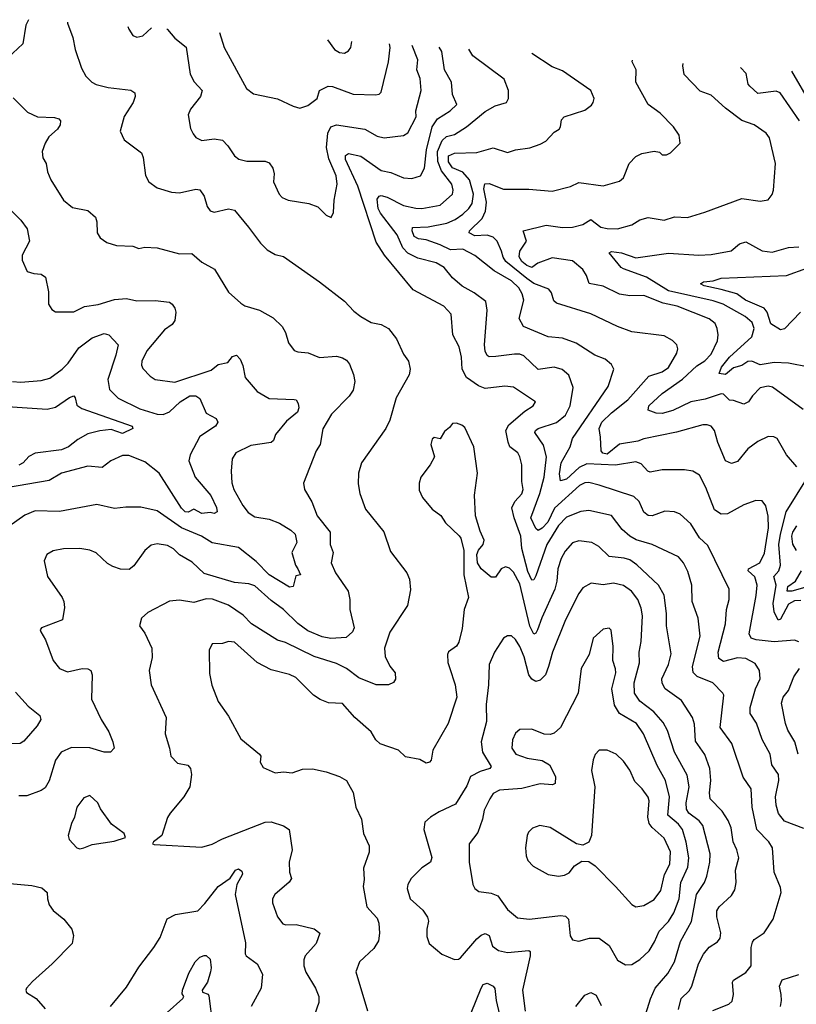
# Model space of a CAD drawing. Extents: x 1245432 to 1420865, y 606325 to 671314.
# Tile 122 of 256: x 1290770 to 1294583, y 663536 to 668372. Entities that reach past the tile are written whole.
import ezdxf

# ---------------------------------------------------------------- set-up
doc = ezdxf.new("R2010")
doc.units = 0

msp = doc.modelspace()

# ---------------------------------------------------------------- linework, layer by layer
at = {"layer": '0CON20XD'}
for points in [[(1290812.4, 668372), (1290800, 668345), (1290786, 668254), (1290711.1, 668185)], [(1291004.5, 668359.1), (1291004.6, 668354.6), (1291030.6, 668285), (1291042.5, 668225), (1291073.6, 668133.6), (1291094.5, 668094.5), (1291124, 668065), (1291145, 668053.3), (1291205, 668039.1), (1291315.5, 668025.5), (1291335, 668012.5), (1291337.5, 667995), (1291327.1, 667965), (1291282.8, 667897.2), (1291262.9, 667825), (1291282.4, 667782.4), (1291367.4, 667717.4), (1291375.5, 667695.5), (1291387.4, 667607.4), (1291404.2, 667575), (1291445, 667545.8), (1291515.6, 667525.6), (1291555, 667521.5), (1291635, 667539.4), (1291655, 667535.8), (1291675.4, 667505.4), (1291690, 667455), (1291705, 667432.5), (1291725, 667426.2), (1291795, 667443.8), (1291825, 667436.7), (1291892.9, 667352.9), (1291952.2, 667275), (1291985, 667241.9), (1292025, 667218), (1292065, 667208.8), (1292241.2, 667085), (1292365, 666990), (1292410.8, 666940.8), (1292444.2, 666915), (1292495, 666884.4), (1292545, 666875.6), (1292581.4, 666855), (1292620.4, 666805), (1292655, 666730), (1292678.6, 666695), (1292687.5, 666655), (1292681.7, 666628.3), (1292618.9, 666515), (1292588, 666405), (1292567.1, 666365), (1292447.8, 666195), (1292433.3, 666145), (1292432.4, 666092.4), (1292439.4, 666045), (1292468.5, 665968.5), (1292557.4, 665857.4), (1292590.7, 665760.7), (1292671.4, 665655), (1292684.4, 665625), (1292688.3, 665571.7), (1292674, 665495), (1292586.7, 665363.3), (1292560.6, 665285), (1292564.6, 665245), (1292587.6, 665197.6), (1292613.8, 665165), (1292615, 665132.5), (1292605, 665117.5), (1292580, 665105), (1292520, 665105), (1292435, 665139.7), (1292375, 665185.3), (1292325, 665210), (1292215.8, 665244.2), (1292075, 665313.5), (1292035.5, 665325.5), (1291907.8, 665405), (1291867.8, 665447.8), (1291795, 665496.4), (1291716, 665526), (1291685, 665527.1), (1291625, 665509.7), (1291555, 665521.4), (1291505, 665516), (1291398.9, 665461.1), (1291367.9, 665432.1), (1291358.8, 665395), (1291385, 665358.8), (1291418.2, 665285), (1291420.6, 665239.4), (1291405.8, 665175), (1291416, 665105), (1291489.2, 664945), (1291483.8, 664865), (1291506, 664795), (1291512, 664755), (1291545, 664720), (1291595, 664711.2), (1291608, 664695), (1291613.8, 664665), (1291605.7, 664605), (1291575.4, 664554.6), (1291508.8, 664475), (1291496.1, 664453.9), (1291467.5, 664365), (1291427.5, 664335), (1291422.5, 664325), (1291430.7, 664320.7), (1291665, 664308.6), (1291715, 664323.1), (1291765, 664348.5), (1291975, 664430.5), (1292005, 664432.5), (1292065, 664413.3), (1292093.3, 664395), (1292107.5, 664295), (1292092.9, 664235), (1292094.2, 664185), (1292104, 664155), (1292093.2, 664136.8), (1292022.5, 664075), (1292011.4, 664055), (1292010.6, 664035), (1292035, 663966.2), (1292061.1, 663931.1), (1292076.2, 663926.2), (1292127.9, 663927.9), (1292215, 663907.1), (1292243.8, 663885), (1292225.7, 663835), (1292171.1, 663775), (1292164.5, 663755), (1292165.4, 663725.4), (1292174.7, 663694.7), (1292222.5, 663615), (1292239.4, 663575), (1292238.6, 663545), (1292217.5, 663485)], [(1291300.9, 668339.2), (1291306.2, 668325), (1291325, 668293.8), (1291345, 668286.2), (1291375, 668292), (1291417.1, 668331.4)], [(1291491.7, 668326.4), (1291495, 668324.3), (1291531.7, 668281.7), (1291587.1, 668237.1), (1291606.5, 668105), (1291626.9, 668066.9), (1291665.8, 668025), (1291657.1, 667995), (1291607.9, 667932.1), (1291597.5, 667905), (1291608.3, 667838.3), (1291621.1, 667811.1), (1291635, 667793.8), (1291665, 667778), (1291725, 667787.5), (1291765, 667780), (1291792.6, 667752.6), (1291825, 667704), (1291846.5, 667686.5), (1291885, 667677.8), (1291975, 667676.7), (1291995, 667669.2), (1292013.4, 667643.4), (1292020, 667615), (1292015.7, 667575), (1292044.4, 667514.4), (1292058.3, 667498.3), (1292087.5, 667485), (1292189.7, 667469.7), (1292233.6, 667453.6), (1292275, 667411.4), (1292298.8, 667401.2), (1292311.2, 667425), (1292314, 667485), (1292329.3, 667565), (1292323.6, 667605), (1292288.2, 667688.2), (1292276.7, 667745), (1292282.5, 667815), (1292297.9, 667845), (1292325, 667855.3), (1292465, 667834.1), (1292525, 667800.7), (1292558.7, 667791.3), (1292655, 667802.5), (1292675, 667815.8), (1292716.1, 667895), (1292714.4, 667925), (1292740.7, 668025), (1292736.2, 668083.8), (1292719.2, 668125), (1292724.1, 668175), (1292696.4, 668245.6)], [(1291751.7, 668309), (1291774.6, 668235), (1291884.2, 668034.2), (1291918.3, 668008.3), (1292035, 667983.3), (1292113, 667947), (1292145, 667936.7), (1292185, 667950), (1292230, 667985), (1292242, 668025), (1292285, 668045.8), (1292305, 668044.4), (1292406.9, 668006.9), (1292517.6, 668002.4), (1292534.3, 668005.7), (1292544.2, 668015.8), (1292580, 668165), (1292589.6, 668235), (1292586.4, 668253)], [(1292281.4, 668273.5), (1292315, 668225.8), (1292340.3, 668210.3), (1292365, 668207.1), (1292385, 668219.2), (1292395.6, 668235), (1292401.5, 668265.4)], [(1294173.4, 663506.6), (1294252.2, 663537.8), (1294267.8, 663552.2), (1294275.5, 663585), (1294270, 663645), (1294274.2, 663655), (1294335, 663692.9), (1294361.9, 663725), (1294361.2, 663815), (1294367.7, 663842.3), (1294376, 663855), (1294425, 663887.5), (1294469.4, 663955), (1294509.4, 664085), (1294505, 664110), (1294474.5, 664185), (1294465.6, 664305), (1294448.5, 664335), (1294389.3, 664395), (1294366, 664504), (1294362.1, 664595), (1294322.1, 664652.1), (1294266.9, 664816.9), (1294209.2, 664895), (1294226.7, 665055), (1294223.1, 665065), (1294173.1, 665115), (1294096.3, 665146.3), (1294076.1, 665166.1), (1294074.2, 665195), (1294111.2, 665345), (1294102.1, 665432.1), (1294072.5, 665515), (1294069.6, 665595), (1294051.2, 665661.2), (1294028.9, 665705), (1294004, 665734), (1293875, 665795.3), (1293797.3, 665817.3), (1293765.6, 665835.6), (1293728.8, 665868.8), (1293675, 665936.4), (1293565, 665960.9), (1293525, 665956.9), (1293455, 665928.8), (1293415, 665888.1), (1293358.1, 665795), (1293305, 665640.8), (1293295, 665620.8), (1293285, 665618.6), (1293265, 665661.4), (1293235.2, 665775), (1293231.2, 665835), (1293197.6, 665925), (1293186.9, 665975), (1293201.1, 666005), (1293235, 666043.3), (1293241.8, 666065), (1293234.7, 666104.7), (1293236.1, 666185), (1293226.4, 666225), (1293215.2, 666245.3), (1293176.5, 666275), (1293167.6, 666297.6), (1293157.5, 666355), (1293171.7, 666381.7), (1293250, 666450), (1293291.2, 666475), (1293302.5, 666495), (1293195, 666567.3), (1293152.4, 666572.4), (1293055, 666560.7), (1293023.3, 666573.3), (1292963.5, 666615), (1292941.8, 666655), (1292939.2, 666715), (1292927.5, 666765), (1292896.7, 666825), (1292888.9, 666925), (1292853.1, 666965), (1292701.5, 667045), (1292561.8, 667215), (1292519.6, 667279.6), (1292430, 667555), (1292369.1, 667685), (1292370, 667705), (1292385, 667714.5), (1292445, 667701.4), (1292545, 667631.6), (1292591.7, 667621.7), (1292655, 667595.5), (1292695, 667591.5), (1292737.5, 667605), (1292756.8, 667643.2), (1292767, 667733), (1292795, 667846.5), (1292822, 667885), (1292884.1, 667925), (1292915.6, 667955), (1292895.4, 668005), (1292889.5, 668065), (1292855.4, 668125), (1292842.8, 668215), (1292829.2, 668236.7)], [(1294620.5, 664400.5), (1294525, 664436.5), (1294495, 664474.2), (1294483.6, 664513.6), (1294480.6, 664555), (1294498.2, 664635), (1294495.5, 664665), (1294462.9, 664712.9), (1294455.3, 664765.3), (1294415, 664837.5), (1294387.8, 664917.8), (1294356.2, 664965), (1294355.9, 664994.1), (1294382.9, 665085), (1294406.2, 665135), (1294403.2, 665175), (1294380.6, 665210.6), (1294335, 665234.7), (1294295, 665237.9), (1294225, 665220.7), (1294202.7, 665235), (1294198.8, 665265), (1294235.3, 665405), (1294240.4, 665475), (1294253.1, 665525), (1294252.7, 665575), (1294148.8, 665788.8), (1294107.9, 665827.9), (1294065, 665895.6), (1294013.3, 665943.3), (1293985, 665954.5), (1293938.3, 665958.3), (1293875, 665934.5), (1293855, 665936.5), (1293835, 665953.1), (1293810.8, 666005), (1293785, 666030.4), (1293615.2, 666085.2), (1293565, 666099.7), (1293545, 666097.6), (1293518.7, 666085), (1293396.3, 665973.7), (1293363.3, 665905), (1293335.2, 665875), (1293315, 665863.8), (1293305, 665873.3), (1293279.8, 665925), (1293323.3, 666045), (1293344.8, 666125), (1293357.3, 666225), (1293342.1, 666282.1), (1293299.5, 666345), (1293302.5, 666355), (1293315.8, 666365), (1293406.4, 666393.6), (1293449.9, 666430.1), (1293472.7, 666475), (1293487.5, 666565), (1293465.8, 666625.8), (1293434.1, 666654.1), (1293395, 666665.4), (1293315, 666653.8), (1293245, 666721.2), (1293225, 666729.3), (1293200.2, 666729.8), (1293107.2, 666717.2), (1293075, 666716.9), (1293065, 666722.9), (1293055, 666743.3), (1293052.3, 666775), (1293065.5, 666945.5), (1293058.1, 666988.1), (1293000.6, 667030.6), (1292943.2, 667063.2), (1292895, 667104.4), (1292854.4, 667155), (1292815, 667178), (1292725, 667200), (1292675, 667225.3), (1292651.9, 667251.9), (1292623.3, 667315), (1292542, 667422), (1292530.7, 667445), (1292525, 667490), (1292535, 667505.6), (1292545, 667508.2), (1292575, 667499.7), (1292655, 667458.8), (1292715, 667446.3), (1292745, 667445.3), (1292835, 667460.4), (1292895.3, 667514.7), (1292898.2, 667535), (1292891.3, 667565), (1292840.2, 667630.2), (1292822.7, 667675), (1292821.6, 667725), (1292845, 667778.1), (1292865, 667799), (1292905, 667808.6), (1292964.1, 667845.9), (1293055, 667920.6), (1293105, 667948.2), (1293160, 667965), (1293170.8, 667985), (1293170, 668025), (1293149.3, 668079.3), (1292994.6, 668194.6), (1292975.6, 668226.9)], [(1294595, 665316.2), (1294574.2, 665324.2), (1294475, 665317.1), (1294386.1, 665326.1), (1294361.8, 665335), (1294352.5, 665355), (1294386.7, 665543.3), (1294390.6, 665595), (1294379.1, 665635), (1294346.4, 665665), (1294348.9, 665675), (1294404.2, 665705), (1294427.4, 665752.6), (1294446.5, 665876.5), (1294444.2, 665934.2), (1294433.8, 665985), (1294415, 666008.2), (1294385, 666010.4), (1294325, 665989.2), (1294245, 665944.5), (1294215, 665943.1), (1294181.5, 665965), (1294138.5, 666075), (1294107.5, 666135), (1294075, 666154.3), (1294035, 666160.5), (1293925, 666160.9), (1293865, 666150), (1293854.3, 666154.3), (1293821.2, 666191.2), (1293795, 666200.8), (1293696.2, 666183.8), (1293555, 666190), (1293517.7, 666172.3), (1293455, 666116.2), (1293425, 666106.7), (1293421.1, 666141.1), (1293428.9, 666195), (1293473.5, 666275), (1293484.2, 666315), (1293659.3, 666570.7), (1293687.1, 666655), (1293675, 666678), (1293644, 666705), (1293594.7, 666724.7), (1293502.9, 666782.9), (1293435, 666808), (1293365, 666814.6), (1293244.2, 666865), (1293221.8, 666905), (1293245.9, 666994.1), (1293237.7, 667025), (1293221.2, 667055), (1293185, 667089.5), (1293099, 667139), (1293005, 667214.6), (1292945.5, 667245.5), (1292885, 667241.9), (1292835, 667266.4), (1292765, 667290.3), (1292728.8, 667295), (1292707, 667307), (1292696.4, 667335), (1292698.9, 667351.1), (1292775.3, 667355.3), (1292867, 667373), (1292908.8, 667391.2), (1292945, 667416.2), (1292975, 667444.1), (1292990.8, 667469.2), (1292998.8, 667515), (1292979.3, 667585), (1292945, 667622.9), (1292894.8, 667645), (1292875, 667673.5), (1292875.9, 667704.1), (1292905, 667717.2), (1293015, 667719.1), (1293095, 667741.9), (1293165, 667718.9), (1293205, 667733.5), (1293275, 667743.1), (1293325, 667761.4), (1293353.8, 667775), (1293395, 667820), (1293418.8, 667835), (1293425.7, 667845), (1293429.7, 667880.3), (1293443.8, 667895), (1293545, 667928), (1293578.3, 667951.7), (1293586, 667965), (1293590, 667985), (1293575, 668023.8), (1293435, 668120.5), (1293385, 668140.6), (1293285.2, 668206.1)], [(1294586.4, 666176.4), (1294535.6, 666235), (1294490, 666315), (1294473, 666323), (1294445, 666324.4), (1294395, 666300.5), (1294344.4, 666265), (1294295, 666202.5), (1294265, 666192), (1294235, 666206.2), (1294197.1, 666295), (1294182.2, 666355), (1294165, 666375.6), (1294145, 666382.5), (1294125, 666382.7), (1293995, 666345.5), (1293835, 666313.6), (1293805, 666301.9), (1293715, 666286.6), (1293655, 666238.9), (1293633.2, 666243.2), (1293624.4, 666255), (1293621.1, 666321.1), (1293615.4, 666365), (1293628.9, 666395), (1293675, 666440.8), (1293755.4, 666504.6), (1293859.1, 666620.9), (1293925, 666643.1), (1293955, 666663.8), (1293996.4, 666735), (1294001.5, 666755), (1293996.9, 666775), (1293975.8, 666795.8), (1293935, 666819.2), (1293775, 666839.1), (1293705, 666865.4), (1293575, 666927.9), (1293405, 666979.4), (1293392, 666992), (1293380.6, 667030.6), (1293368.7, 667048.7), (1293295, 667076.5), (1293260.3, 667100.3), (1293157.4, 667185), (1293144.1, 667205), (1293135, 667235.6), (1293115, 667284.5), (1293094.3, 667304.3), (1293065, 667314.2), (1293005, 667310), (1292977.5, 667325), (1292979.2, 667335), (1293040, 667395), (1293057.7, 667432.3), (1293061.7, 667475), (1293048.2, 667541.8), (1293054.2, 667565.8), (1293075, 667568.1), (1293145, 667539.6), (1293270.2, 667540.2), (1293385, 667530.5), (1293475, 667552.7), (1293515, 667572.9), (1293634.2, 667555.8), (1293715, 667578.6), (1293735.4, 667594.6), (1293762.9, 667665), (1293795, 667700.8), (1293825, 667714), (1293885, 667726.2), (1293910.7, 667720.7), (1293925, 667707.5), (1293945, 667708.8), (1293965, 667718.8), (1294013.3, 667765), (1294007.5, 667805), (1293980, 667845), (1293915, 667912.5), (1293856.2, 667955), (1293795.5, 668065), (1293796.5, 668125), (1293777.5, 668165), (1293778.9, 668173)], [(1294616.9, 666456.9), (1294467, 666567), (1294445, 666572.2), (1294406.1, 666563.9), (1294368.5, 666525), (1294347.8, 666495), (1294325, 666483.5), (1294275, 666501.8), (1294255, 666503.1), (1294225, 666532.7), (1294215, 666534.7), (1294135, 666507.7), (1294065.6, 666495), (1293976.9, 666453.1), (1293925, 666437.5), (1293895, 666438.9), (1293856.2, 666455), (1293859.5, 666475), (1293925, 666536.1), (1294025, 666606.3), (1294095, 666671.6), (1294133.5, 666696.5), (1294165, 666729.6), (1294196.2, 666795), (1294200, 666825), (1294195.4, 666855.4), (1294185, 666879.2), (1294155, 666902.7), (1293998.9, 666965), (1293929.7, 666979.7), (1293835, 667017.5), (1293765, 667016.2), (1293715, 667023.3), (1293635, 667063.8), (1293566.4, 667076.4), (1293553.1, 667115), (1293534.6, 667145), (1293485, 667187.6), (1293385, 667202.8), (1293313.8, 667176.2), (1293285, 667155.7), (1293259.5, 667165), (1293236.2, 667185), (1293223.1, 667206.9), (1293225.6, 667235), (1293258.2, 667285), (1293242.5, 667335), (1293355, 667363.3), (1293435, 667351.5), (1293485, 667352.5), (1293535, 667366.9), (1293575, 667391.2), (1293623.4, 667353.4), (1293655, 667346), (1293705, 667345.4), (1293775.4, 667364.6), (1293815, 667389.1), (1293855, 667400.5), (1293935, 667388.1), (1293985, 667403.3), (1294048.7, 667401.3), (1294133.7, 667426.3), (1294315, 667494.3), (1294405, 667480), (1294445, 667486.7), (1294465, 667513.3), (1294471.4, 667535), (1294480.5, 667665), (1294451.3, 667791.3), (1294435.8, 667815), (1294375.8, 667855), (1294316.4, 667876.4), (1294235, 667937.8), (1294165, 668001.1), (1294110.5, 668020.5), (1294033.3, 668103.3), (1294026.7, 668145), (1294027.7, 668156.4)], [(1294598.5, 667875), (1294503.4, 668013.4), (1294485, 668021.4), (1294395, 668008.8), (1294354.6, 668045), (1294347.3, 668055), (1294336.9, 668106.9), (1294309.4, 668136.8)], [(1294655, 667958.5), (1294560.6, 668119)], [(1290738.5, 667988.5), (1290808.1, 667918.1), (1290856.7, 667895), (1290940.9, 667890.9), (1290962.5, 667885), (1290970, 667875), (1290968, 667855), (1290955.6, 667835), (1290913.1, 667796.9), (1290894.3, 667765.7), (1290880.3, 667725), (1290883.3, 667693.3), (1290900, 667665), (1290906.9, 667625), (1290923.1, 667585), (1290985.7, 667485), (1291029.8, 667449.8), (1291105, 667434.2), (1291141.7, 667401.7), (1291148.8, 667378.8), (1291150.8, 667325), (1291165, 667300), (1291197.3, 667277.3), (1291245, 667262.9), (1291325, 667260), (1291355, 667248), (1291385, 667254), (1291445, 667251.1), (1291555, 667221.9), (1291615, 667224.4), (1291665, 667181.9), (1291726.6, 667146.6), (1291794.4, 667034.4), (1291855, 666980), (1291875, 666966.2), (1291947.5, 666945), (1292015, 666907.1), (1292058.6, 666865), (1292075.5, 666835.5), (1292090, 666785), (1292117.7, 666747.7), (1292135, 666740), (1292185.6, 666735.6), (1292242.5, 666712.5), (1292325, 666718.9), (1292355, 666711.4), (1292375, 666699.2), (1292389.5, 666679.5), (1292409.5, 666629.5), (1292415.5, 666595), (1292406.7, 666553.3), (1292387.1, 666522.9), (1292301.5, 666435), (1292257.8, 666362.2), (1292245.6, 666285), (1292225.6, 666255), (1292164.2, 666095), (1292168, 666065), (1292204.6, 666004.6), (1292230, 665935), (1292294.4, 665855), (1292294.4, 665795), (1292309.2, 665755), (1292300, 665705), (1292320.6, 665655), (1292381.9, 665565), (1292391.1, 665525), (1292390.8, 665475), (1292412.5, 665385), (1292404.6, 665365.4), (1292372.4, 665337.6), (1292297.1, 665332.9), (1292255, 665341.2), (1292185, 665371.1), (1292135, 665406.8), (1292065, 665475.3), (1292005, 665519.2), (1291925, 665590.8), (1291895, 665601.8), (1291825, 665608.5), (1291675, 665652.2), (1291617, 665707), (1291555, 665743.8), (1291525, 665772.9), (1291495, 665790), (1291445, 665797.9), (1291415, 665790.5), (1291384.4, 665765), (1291330.3, 665689.7), (1291307.8, 665672.2), (1291265, 665673.3), (1291226.8, 665686.8), (1291201.4, 665701.4), (1291145, 665754.4), (1291115, 665766.4), (1291065, 665774.6), (1290985, 665773.1), (1290935, 665763.6), (1290902.9, 665745), (1290890.8, 665715), (1290907, 665637), (1290977.8, 665535), (1290986.7, 665515), (1290989.2, 665485), (1290980, 665425), (1290877.5, 665385), (1290870, 665375), (1290873.3, 665365), (1290895.8, 665325.8), (1290934, 665225), (1290965, 665186), (1291005, 665169.2), (1291075.8, 665185.8), (1291105, 665183.8), (1291118.8, 665175), (1291125.8, 665155), (1291122.9, 665035), (1291169.4, 664935), (1291208.1, 664875), (1291227.1, 664825), (1291233.8, 664795), (1291215, 664774), (1291185, 664774.4), (1291114.6, 664795.4), (1291025, 664797.9), (1290972.9, 664775), (1290946.4, 664735), (1290915, 664634), (1290895, 664600), (1290875, 664585.7), (1290805, 664560), (1290765, 664560.6)], [(1290725, 667438.8), (1290775, 667388), (1290805.8, 667345), (1290818.1, 667285), (1290782.5, 667215), (1290781.2, 667191.2), (1290805.9, 667135.9), (1290840, 667125), (1290875, 667122.5), (1290897.3, 667107.3), (1290911.5, 667035), (1290911.4, 666975), (1290928.3, 666948.3), (1290945, 666938), (1291035, 666937.1), (1291087.4, 666962.6), (1291155, 666973.3), (1291235, 666998.5), (1291295, 667002.7), (1291345, 666990.5), (1291435, 666993.3), (1291505, 666984.2), (1291518.8, 666975), (1291531.2, 666955), (1291536, 666935), (1291532, 666895), (1291518, 666875), (1291480.5, 666849.5), (1291394.4, 666745), (1291370, 666695), (1291368.1, 666675), (1291375, 666658.8), (1291410.6, 666620.6), (1291435, 666604.4), (1291531.5, 666591.5), (1291709.3, 666650.7), (1291745, 666678.5), (1291791.4, 666688.6), (1291815, 666717.5), (1291835, 666724), (1291852.5, 666705), (1291865, 666673.3), (1291877.1, 666615), (1291935.3, 666545.3), (1291995, 666511.8), (1292117.3, 666507.3), (1292126.7, 666505), (1292137.7, 666487.7), (1292140, 666465), (1292133.3, 666445), (1292080.4, 666399.6), (1292026, 666335), (1292015.7, 666305), (1292005, 666295.8), (1291905, 666281.1), (1291830.8, 666245), (1291813.1, 666215), (1291807.8, 666155), (1291811.8, 666098.2), (1291821.1, 666065), (1291865, 665985.5), (1291891.3, 665951.3), (1291925, 665930.9), (1291995, 665918.6), (1292045, 665899.4), (1292101.9, 665865), (1292121.8, 665845), (1292131.1, 665805), (1292105.6, 665755), (1292123.4, 665693.4), (1292135.7, 665675), (1292148, 665645), (1292125, 665641.2), (1292112.5, 665587.5), (1292095, 665585.5), (1291995.3, 665645), (1291930.4, 665710.4), (1291845, 665779.7), (1291715, 665802.2), (1291663.1, 665835), (1291565, 665876.8), (1291445, 665959.1), (1291365, 665977.8), (1291291.7, 665978.3), (1291235, 665971.2), (1291148.3, 665991.7), (1290965, 665957.3), (1290845, 665959.3), (1290795, 665938.2), (1290717.3, 665882.7)], [(1294645, 666666.2), (1294545.4, 666684.6), (1294475, 666688.9), (1294405, 666677.2), (1294365, 666694.1), (1294345, 666692.8), (1294315, 666673.7), (1294275, 666662), (1294235, 666629.2), (1294205, 666634.5), (1294215.4, 666665), (1294254.8, 666715), (1294364.7, 666815), (1294375.8, 666855), (1294367.2, 666885), (1294331.5, 666915), (1294223.8, 666975), (1294175, 666990.9), (1293955, 667039.7), (1293848.2, 667108.2), (1293735, 667147.8), (1293722.9, 667155), (1293665, 667227.5), (1293675, 667232.9), (1293725, 667226.5), (1293795, 667202), (1293955, 667224.6), (1294105, 667216.1), (1294165, 667218.9), (1294264, 667236), (1294305, 667270.6), (1294335, 667280.5), (1294415, 667236.7), (1294465, 667230), (1294545, 667252.9), (1294596.1, 667256.1)], [(1294604, 666935), (1294525, 666854.4), (1294505, 666849.1), (1294458, 666878), (1294440, 666935), (1294425.8, 666955.8), (1294334.3, 666995), (1294290.8, 667025), (1294215, 667047), (1294131.2, 667065), (1294113.1, 667075), (1294127.5, 667085), (1294175, 667089.1), (1294215, 667102.1), (1294535, 667116.4), (1294635, 667152)], [(1290735, 666595.4), (1290775, 666591.2), (1290875, 666599.6), (1290918.3, 666611.7), (1290978.9, 666655), (1291007.3, 666685), (1291060.2, 666759.8), (1291125, 666809.2), (1291185, 666831.3), (1291207.1, 666825), (1291253.3, 666775), (1291242.5, 666725), (1291202, 666605), (1291211.1, 666555), (1291253.8, 666513.8), (1291360.5, 666460.5), (1291444.8, 666434.8), (1291475, 666433.6), (1291505, 666446.6), (1291558.4, 666495), (1291605, 666525.2), (1291635, 666525.3), (1291655, 666511.4), (1291685, 666440), (1291734.1, 666414.1), (1291742.5, 666395), (1291731.4, 666375), (1291654.8, 666325.2), (1291606.2, 666235), (1291601.1, 666205), (1291630.8, 666125), (1291708.8, 666035), (1291736.1, 665976.1), (1291740, 665955), (1291725, 665946.7), (1291705, 665951.2), (1291665, 665946.2), (1291625, 665968.1), (1291596.3, 665953.7), (1291582, 665955), (1291565, 665973.1), (1291454.4, 666145), (1291385, 666201.1), (1291305, 666231.5), (1291275, 666232.2), (1291218, 666205), (1291175, 666172.2), (1291105, 666180), (1290975, 666144.6), (1290915, 666109.5), (1290705, 666072.9)], [(1290585, 666479.7), (1290905, 666459.7), (1290945, 666468.4), (1291015, 666516.5), (1291035, 666524.2), (1291042.9, 666515), (1291049.6, 666479.6), (1291075, 666462.3), (1291322.9, 666375), (1291325.8, 666365), (1291275, 666340.4), (1291218.5, 666358.5), (1291163, 666353), (1291105, 666337.8), (1291055, 666309.6), (1291010, 666275), (1290975, 666260), (1290845, 666243.3), (1290815, 666226.4), (1290786.4, 666195), (1290765, 666183.9)], [(1294005, 663511.2), (1294018, 663565), (1294057.2, 663602.8), (1294070.9, 663625), (1294102.7, 663735), (1294126.7, 663783.3), (1294155, 663816.7), (1294196.2, 663843.8), (1294209.4, 663860.6), (1294212.5, 663887.5), (1294193.6, 663966.4), (1294192.5, 663995), (1294204.3, 664015), (1294265, 664070.8), (1294280.9, 664099.1), (1294287.9, 664135), (1294284.6, 664195), (1294300.8, 664255), (1294291.3, 664295), (1294272.4, 664335), (1294262.6, 664402.6), (1294248.8, 664438.8), (1294218.5, 664485), (1294160, 664545), (1294156.2, 664575), (1294163.2, 664635), (1294157.9, 664695), (1294133.9, 664763.9), (1294088.9, 664828.9), (1294082.9, 664912.9), (1294072.7, 664945), (1294019.1, 665029.1), (1293940, 665085), (1293924.1, 665114.1), (1293923.1, 665135), (1293955.9, 665205), (1293968.1, 665258.1), (1293945.3, 665395), (1293945.3, 665455), (1293935, 665545.8), (1293906.4, 665595), (1293800.9, 665695), (1293765, 665718.7), (1293738.2, 665728.2), (1293665, 665735.9), (1293612.9, 665785), (1293578.8, 665805), (1293515, 665812.3), (1293485, 665803.5), (1293448.5, 665761.5), (1293428.4, 665725), (1293412.9, 665675), (1293408.1, 665615), (1293397.6, 665575), (1293333.3, 665435), (1293312.9, 665375), (1293305, 665359.2), (1293295, 665354.2), (1293275, 665392.9), (1293225, 665600.6), (1293195, 665658.9), (1293175, 665678.9), (1293154.5, 665685.5), (1293134.5, 665675.5), (1293105.6, 665634.4), (1293085, 665634), (1293036, 665675), (1293017.5, 665705), (1293014.2, 665745.8), (1293023, 665767), (1293046.2, 665795), (1293051.2, 665815), (1293030.7, 665860.7), (1293008.6, 665935), (1293003, 666037), (1293017.1, 666145), (1293000, 666275), (1292955, 666368.8), (1292941.2, 666381.2), (1292915, 666391.2), (1292895, 666388.8), (1292880.9, 666369.1), (1292855, 666350), (1292835, 666313.8), (1292805, 666320), (1292795, 666312.5), (1292789.2, 666285), (1292806, 666225), (1292785.8, 666185), (1292740, 666125), (1292730.6, 666095), (1292731.3, 666061.3), (1292747.5, 666025), (1292795, 665967.5), (1292837, 665937), (1292860.5, 665900.5), (1292927.3, 665837.3), (1292936.2, 665825), (1292951.2, 665765), (1292951.4, 665645), (1292973.8, 665535), (1292952.5, 665475), (1292941.7, 665381.7), (1292925.6, 665315), (1292915, 665296), (1292875, 665266.7), (1292870, 665255), (1292872.5, 665215), (1292880.9, 665190.9), (1292908.6, 665105), (1292916.9, 665045), (1292874.5, 664915.5), (1292798, 664785), (1292790, 664735), (1292782.5, 664725), (1292765, 664720), (1292735, 664738), (1292665, 664752), (1292630, 664785), (1292539.2, 664815), (1292519.2, 664835), (1292496, 664875), (1292415.3, 664945.3), (1292355, 665014.3), (1292286.6, 665016.6), (1292245, 665033.1), (1292212.9, 665055), (1292125, 665141.1), (1292094.6, 665155.4), (1292005, 665179.2), (1291935.8, 665215), (1291825, 665314.3), (1291795, 665318), (1291765, 665308.8), (1291715, 665306.7), (1291700.6, 665275), (1291701.1, 665161.1), (1291713.6, 665103.6), (1291745, 665023.3), (1291795, 664951.2), (1291855, 664840), (1291946.7, 664765), (1291953.3, 664755), (1291950, 664725), (1291965, 664700), (1292025, 664672.5), (1292065, 664678), (1292107.3, 664672.7), (1292158.8, 664691.2), (1292207.3, 664692.7), (1292275, 664678.2), (1292340, 664655), (1292373.8, 664635), (1292385, 664617.5), (1292407, 664577), (1292420, 664505), (1292448.6, 664445), (1292458, 664375), (1292485.9, 664314.1), (1292485.7, 664284.3), (1292458.6, 664205), (1292461.3, 664148.7), (1292455.8, 664115), (1292474.4, 664015), (1292505, 663980.4), (1292525, 663958.9), (1292533.3, 663935), (1292537, 663885), (1292531.5, 663848.5), (1292509.5, 663810.5), (1292438, 663745), (1292420.8, 663695), (1292478.1, 663505)], [(1294605, 665520), (1294575, 665517.8), (1294545, 665501.6), (1294505, 665428.1), (1294493.6, 665423.6), (1294473.7, 665463.7), (1294469.3, 665505), (1294484.1, 665595), (1294473, 665637), (1294498.2, 665665), (1294505, 665692.5), (1294498.2, 665795), (1294504.8, 665844.8), (1294534, 665955), (1294633.3, 666115)], [(1294584.5, 665764.5), (1294566.9, 665796.9), (1294561, 665835), (1294565.8, 665855), (1294585, 665885.9)], [(1294625, 665583), (1294561.9, 665565), (1294537.8, 665565), (1294542.3, 665587.7), (1294579.3, 665615), (1294609.2, 665665)], [(1293811.5, 663385), (1293866.9, 663563.1), (1293889.6, 663615), (1293952, 663688), (1293984.7, 663745), (1294015.3, 663845), (1294067.8, 663942.2), (1294093.7, 664076.3), (1294132.9, 664135), (1294143.1, 664165), (1294158.8, 664235), (1294159.7, 664275), (1294124.3, 664414.3), (1294106.6, 664436.6), (1294055.9, 664475), (1294043.8, 664495), (1294042.5, 664525), (1294057.4, 664605), (1294047.9, 664662.1), (1293985.3, 664775), (1293950.8, 664880.8), (1293930, 664920), (1293882.9, 664972.9), (1293814.6, 665025), (1293787.9, 665065), (1293787.6, 665115), (1293813.2, 665213.2), (1293811.2, 665265), (1293821.9, 665318.1), (1293827.6, 665445), (1293822, 665482), (1293804.6, 665525), (1293774.5, 665565), (1293735, 665592.9), (1293685, 665604.6), (1293635, 665596.9), (1293575.5, 665604.5), (1293535, 665581.4), (1293515, 665554.3), (1293450.4, 665425), (1293386.8, 665265), (1293366.8, 665195), (1293351.5, 665155), (1293325, 665128.9), (1293305, 665121.5), (1293285, 665132.5), (1293270, 665155), (1293246.9, 665243.1), (1293225, 665294.3), (1293205, 665328.6), (1293185, 665345.7), (1293165, 665345.8), (1293145.5, 665334.5), (1293101.4, 665265), (1293074.5, 665205), (1293071.8, 665105), (1293060.6, 665009.4), (1293062.5, 664925), (1293035.3, 664825), (1293042.5, 664775), (1293084.2, 664705), (1293078.8, 664695), (1293030.9, 664679.1), (1292984.2, 664655), (1292965, 664608.8), (1292910.3, 664519.7), (1292828.9, 664481.1), (1292786.2, 664455), (1292759.5, 664430.5), (1292754.1, 664394.1), (1292793.3, 664256.7), (1292787.5, 664235), (1292745, 664205.8), (1292691.5, 664155), (1292675.6, 664125), (1292672.2, 664105), (1292687.8, 664055), (1292749.2, 663999.2), (1292772.5, 663965), (1292777.1, 663945), (1292768.6, 663905), (1292768.8, 663868.8), (1292780.8, 663835), (1292842.4, 663782.4), (1292905, 663755.8), (1292925, 663758), (1292933.8, 663765), (1293015, 663858.2), (1293035, 663875.5), (1293055, 663883.3), (1293074.6, 663874.6), (1293091.9, 663821.9), (1293120.5, 663800.5), (1293165, 663791.3), (1293269.8, 663799.8), (1293275.7, 663795), (1293277.1, 663775), (1293238.8, 663605), (1293252.2, 663502.2)], [(1293745, 663730), (1293775, 663732.2), (1293815, 663755.6), (1293860.5, 663799.5), (1293887.6, 663842.4), (1293909.6, 663895), (1293955, 663943.1), (1293982.5, 663985), (1294007.6, 664055), (1294017, 664135), (1294050.5, 664209.5), (1294056.1, 664255), (1294043.1, 664333.1), (1294024.3, 664395), (1294005, 664421.4), (1293951.9, 664465), (1293960, 664555), (1293940.3, 664635), (1293899.2, 664709.2), (1293833.2, 664865), (1293797.9, 664915), (1293715, 664964.5), (1293690.4, 665005), (1293677.9, 665085), (1293696.5, 665165), (1293695.6, 665184.4), (1293682.5, 665225), (1293684.3, 665294.3), (1293674.1, 665374.1), (1293663.6, 665383.6), (1293635, 665378.8), (1293586, 665335), (1293565.6, 665255), (1293527.1, 665185), (1293512.2, 665065), (1293425, 664895.7), (1293395, 664868), (1293375, 664861.2), (1293345, 664863.8), (1293285, 664888.1), (1293225, 664886.5), (1293205, 664868), (1293188.9, 664835), (1293185.6, 664795), (1293205.7, 664765), (1293261.2, 664745), (1293335, 664734.3), (1293371.7, 664711.7), (1293400.8, 664655), (1293398.6, 664621.4), (1293385.6, 664614.4), (1293325, 664619.2), (1293235, 664596.7), (1293125, 664588.2), (1293095, 664571.1), (1293078.2, 664545), (1293050.9, 664489.1), (1293042.7, 664445), (1293019.6, 664380.4), (1292977.5, 664325), (1292976.9, 664235), (1292994.2, 664125), (1293004.5, 664104.5), (1293025, 664090), (1293085, 664081.5), (1293118.3, 664068.3), (1293165, 664001.4), (1293215, 663961.5), (1293273.7, 663953.7), (1293425, 663972.5), (1293449.5, 663969.5), (1293464.4, 663954.4), (1293472.9, 663872.9), (1293485, 663853.3), (1293515, 663846), (1293568.3, 663861.7), (1293615, 663860.6), (1293663.5, 663825), (1293705, 663752.5), (1293745, 663730)], [(1294592.7, 664765), (1294576.5, 664825), (1294542.1, 664882.1), (1294529.8, 664915), (1294510, 665015), (1294518.2, 665045), (1294545, 665076.9), (1294571.5, 665145), (1294599.5, 665185)], [(1290749.4, 665069.4), (1290811.2, 665001.2), (1290868, 664955), (1290873.8, 664935), (1290855.6, 664904.4), (1290790.7, 664829.3), (1290772.5, 664817.5), (1290605, 664812.7)], [(1293795.7, 664015.7), (1293835, 664022.2), (1293885, 664050.5), (1293918, 664095), (1293936.7, 664173.3), (1293962.7, 664225), (1293965.3, 664285), (1293935, 664351.5), (1293875, 664403.9), (1293861.2, 664425), (1293854.2, 664455), (1293861.5, 664535), (1293855, 664554), (1293826.4, 664595), (1293790, 664630), (1293765, 664686.2), (1293735, 664730), (1293698.8, 664765), (1293655, 664784.2), (1293615.9, 664784.1), (1293595, 664763.3), (1293585, 664737.5), (1293577.8, 664685), (1293594.4, 664605), (1293578.2, 664365), (1293565, 664332), (1293535, 664317.5), (1293504.4, 664324.4), (1293375, 664404.2), (1293324, 664414), (1293288.3, 664401.7), (1293267.7, 664382.3), (1293261.2, 664365), (1293253.8, 664305), (1293256.7, 664265), (1293265, 664243.3), (1293291.2, 664215), (1293365, 664174.2), (1293415.8, 664165.8), (1293445, 664170), (1293468, 664182), (1293494.3, 664215.7), (1293530.5, 664239.5), (1293565, 664238), (1293595, 664215.8), (1293695, 664115.6), (1293775, 664025.8), (1293795.7, 664015.7)], [(1291065, 664299.2), (1291085, 664304.2), (1291125, 664320.8), (1291233, 664337), (1291290, 664355), (1291282.5, 664375), (1291221.2, 664421.2), (1291167.1, 664497.1), (1291154, 664525), (1291115, 664562), (1291085, 664550.8), (1291050, 664505), (1291039.2, 664455), (1291024.3, 664425), (1291007.5, 664365), (1291012.5, 664345), (1291051.2, 664305), (1291065, 664299.2)], [(1291215.8, 663525), (1291295, 663620), (1291355, 663718), (1291429.2, 663815), (1291459.2, 663865), (1291494.5, 663955.5), (1291535, 663977.8), (1291644.5, 663995.5), (1291678.3, 664031.7), (1291743.6, 664115), (1291804.1, 664155.9), (1291830, 664195), (1291845, 664201.1), (1291860.6, 664190.6), (1291864.3, 664175), (1291835.5, 664125), (1291827.1, 664075), (1291878.9, 663838.9), (1291876.9, 663785), (1291882, 663775), (1291935.5, 663735.5), (1291961.4, 663685), (1291955.6, 663615), (1291906.7, 663525)], [(1290685, 664133.3), (1290829.5, 664119.5), (1290878.8, 664108.8), (1290904, 664085), (1290906, 664055), (1290914.2, 664025), (1290935, 663996.7), (1290986.2, 663955), (1291026.2, 663905), (1291033.3, 663875), (1291028, 663835), (1290930, 663735), (1290832.3, 663647.7), (1290803.6, 663616.4), (1290800, 663605), (1290803.9, 663593.9), (1290851.2, 663565), (1290894.5, 663514.5)], [(1291493.3, 663496.7), (1291570.8, 663565), (1291575.5, 663575), (1291568.3, 663588.3), (1291570, 663605), (1291600.4, 663689.6), (1291631.1, 663745), (1291655, 663767.5), (1291675, 663776.2), (1291685.8, 663775.8), (1291705, 663757.5), (1291710.4, 663715), (1291706.9, 663695), (1291692.2, 663645), (1291666.2, 663605), (1291666.7, 663596.7), (1291695, 663586), (1291698.3, 663578.3), (1291716.4, 663436.4)], [(1294505.4, 663525), (1294511.2, 663555), (1294508.2, 663585), (1294500.5, 663625), (1294513.9, 663656.1), (1294595, 663682.9)], [(1292986.7, 663495), (1293035, 663615.8), (1293045, 663632.9), (1293065, 663639.4), (1293094, 663625), (1293103.5, 663613.5), (1293109.7, 663555), (1293141.4, 663415)], [(1293501.1, 663525), (1293545, 663580.8), (1293575, 663594.2), (1293600.7, 663580.7), (1293625, 663531.2)]]:
    msp.add_lwpolyline(points, dxfattribs=at)

doc.saveas('drawing.dxf')
